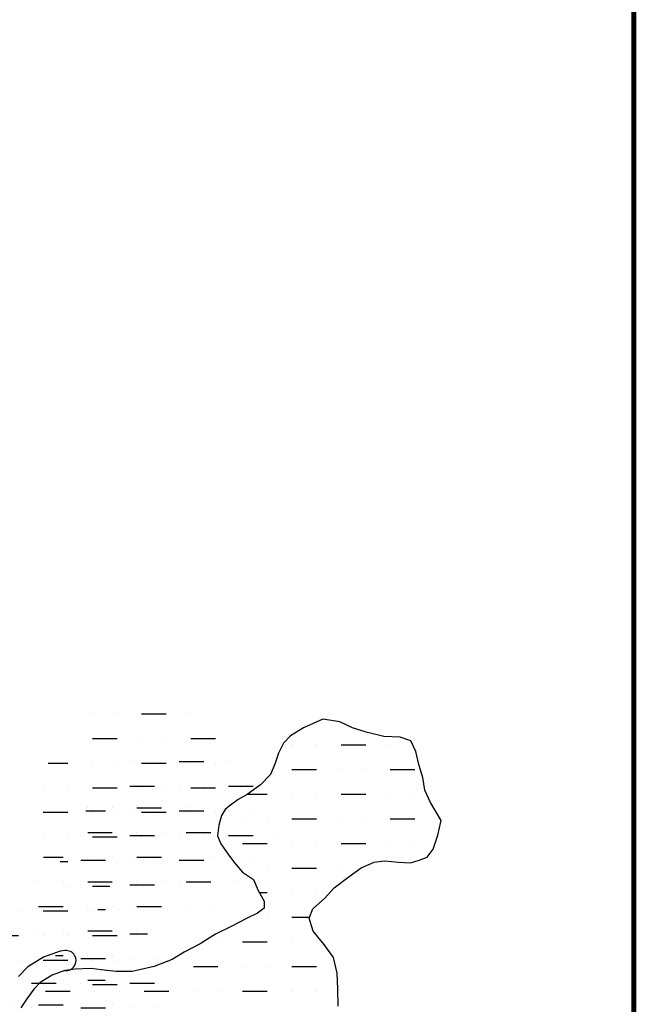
# Model space of a CAD drawing. Extents: x 212057 to 259631, y 788316 to 850646.
# Tile 17 of 20: x 247942 to 251699, y 807069 to 813069. Entities that reach past the tile are written whole.
import ezdxf

# ---------------------------------------------------------------- set-up
doc = ezdxf.new("R2010")
doc.units = 0
doc.header["$LTSCALE"] = 800
doc.layers.get('0').update_dxf_attribs({"linetype": 'CONTINUOUS'})
for name, color, linetype in [('HATCH', 3, 'CONTINUOUS'), ('NBORDER', 1, 'CONTINUOUS'), ('PLAKES', 5, 'CONTINUOUS'), ('WL-PRESERVE', 14, 'CONTINUOUS')]:
    doc.layers.add(name, color=color, linetype=linetype)
doc.layers.get('0').off()

# ---------------------------------------------------------------- blocks, each defined once
blk = doc.blocks.new('*X')
at = {"color": 0}
for p, q in [((249600, 808650), (249600, 808650)), ((249750, 808650), (249750, 808650)), ((249900, 808650), (250050, 808650)), ((250200, 808650), (250200, 808650)), ((249600, 808500), (249750, 808500)), ((249900, 808500), (249900, 808500)), ((250050, 808500), (250050, 808500)), ((250200, 808500), (250350, 808500)), ((249331.3, 808350), (249450, 808350)), ((249600, 808350), (249600, 808350)), ((249750, 808350), (249750, 808350)), ((249900, 808350), (250050, 808350)), ((250200, 808350), (250200, 808350)), ((250350, 808350), (250350, 808350)), ((249300, 808200), (249300, 808200)), ((249450, 808200), (249450, 808200)), ((249600, 808200), (249750, 808200)), ((249900, 808200), (249900, 808200)), ((250050, 808200), (250050, 808200)), ((250200, 808200), (250350, 808200)), ((250500, 808200), (250500, 808200)), ((249300, 808050), (249450, 808050)), ((249600, 808050), (249600, 808050)), ((249750, 808050), (249750, 808050)), ((249900, 808050), (250050, 808050)), ((250200, 808050), (250200, 808050)), ((250350, 808050), (250350, 808050)), ((249300, 807900), (249300, 807900)), ((249450, 807900), (249450, 807900)), ((249600, 807900), (249750, 807900)), ((249900, 807900), (249900, 807900)), ((249403.3, 807750), (249450, 807750)), ((249600, 807750), (249600, 807750)), ((249750, 807750), (249750, 807750)), ((249450, 807600), (249450, 807600)), ((249600, 807600), (249707, 807600)), ((249150, 807450), (249150, 807450)), ((249300, 807450), (249450, 807450)), ((249600, 807450), (249600, 807450)), ((249750, 807450), (249750, 807450)), ((248850, 807300), (248850, 807300)), ((249000, 807300), (249150, 807300)), ((249300, 807300), (249300, 807300)), ((249450, 807300), (249450, 807300)), ((249600, 807300), (249750, 807300)), ((248100, 807150), (248250, 807150)), ((248400, 807150), (248400, 807150)), ((248550, 807150), (248550, 807150)), ((248700, 807150), (248850, 807150)), ((249000, 807150), (249000, 807150)), ((249150, 807150), (249150, 807150)), ((249300, 807150), (249450, 807150)), ((249600, 807150), (249600, 807150)), ((249750, 807150), (249750, 807150)), ((249300, 807000), (249300, 807000)), ((249450, 807000), (249450, 807000)), ((249600, 807000), (249750, 807000))]:
    blk.add_line(p, q, dxfattribs=at)

msp = doc.modelspace()

# ---------------------------------------------------------------- linework, layer by layer
at = {"layer": 'NBORDER', "color": 0, "const_width": 30}
msp.add_lwpolyline([(218684, 801472.7), (251684, 801472.7), (251684, 822672.7), (218684, 822672.7)], close=True, dxfattribs=at)
at = {"layer": 'PLAKES', "color": 0}
msp.add_lwpolyline([(248217.4, 807275.4, 1.109063), (248218.5, 807396.7), (248188.3, 807392.6), (248087.6, 807356), (247991.2, 807297.4), (247935.6, 807239.3)], format="xyb", dxfattribs=at)
at = {"layer": 'WL-PRESERVE', "color": 0}
msp.add_lwpolyline([(249882.7, 807057.2), (249880.5, 807163.7), (249876.7, 807258.2), (249853.3, 807354.8), (249796.5, 807434.8), (249730.9, 807516), (249705.2, 807595.3), (249727.4, 807652), (249799, 807713.6), (249857.6, 807780.1), (249948.7, 807847.7), (250022.9, 807900.9), (250101, 807934.6), (250165.1, 807942.7), (250250.6, 807935.3), (250322.4, 807931.1), (250376.1, 807948), (250425.6, 807965.7), (250461, 808014.1), (250488.7, 808099.5), (250510.9, 808188.5), (250444.3, 808299.8), (250410.9, 808374.1), (250397.6, 808451.7), (250372.9, 808529.8), (250356.5, 808609.7), (250324.4, 808674.1), (250260.4, 808697.9), (250160.4, 808702.1), (250052.2, 808728.4), (249969.6, 808754.1), (249892.8, 808791.1), (249788.7, 808806.7), (249672.1, 808753.4), (249591.6, 808704.5), (249548.8, 808660.1), (249518.3, 808598.8), (249495.9, 808531.8), (249470.2, 808470.2), (249408.6, 808406.2), (249327.1, 808347), (249272.5, 808318.3), (249217.7, 808277.6), (249193.2, 808255.9), (249172.2, 808220.5), (249172.2, 808220.5), (249154.9, 808160.6), (249147.9, 808096.4), (249168.3, 808048.1), (249209.6, 807986.8), (249249.9, 807931), (249299.2, 807873.7), (249365.5, 807829.5), (249395.6, 807763.7), (249432.5, 807697.6), (249431.3, 807655), (249391.1, 807624.9), (249323.4, 807591.3), (249233.7, 807545.2), (249135.7, 807496.7), (249042.1, 807438.6), (248943.3, 807387.3), (248871.6, 807342.9), (248761.5, 807299.1), (248627.2, 807268.5), (248529.8, 807270.2), (248438.8, 807279.6), (248378.2, 807286.6), (248278.5, 807283.9), (248234.9, 807277.9), (248217.4, 807275.4), (248139.8, 807247.2), (248066.9, 807203), (248028, 807162.3), (247984.4, 807102), (247949, 807047.2)], dxfattribs=at)

# ---------------------------------------------------------------- block references
at = {"layer": 'HATCH', "color": 0}
for p in [(-1215.2, 189.3), (0, 0), (0, 0), (0, 0), (0, 0), (0, 0), (0, 0), (0, 0), (0, 0), (0, 0), (0, 0), (0, 0), (0, 0), (0, 0), (0, 0), (0, 0), (0, 0), (0, 0), (0, 0), (0, 0), (0, 0), (0, 0), (0, 0), (0, 0), (-986, -102), (-1243.9, -383.8)]:
    msp.add_blockref('*X', p, dxfattribs=at)

doc.saveas('drawing.dxf')
